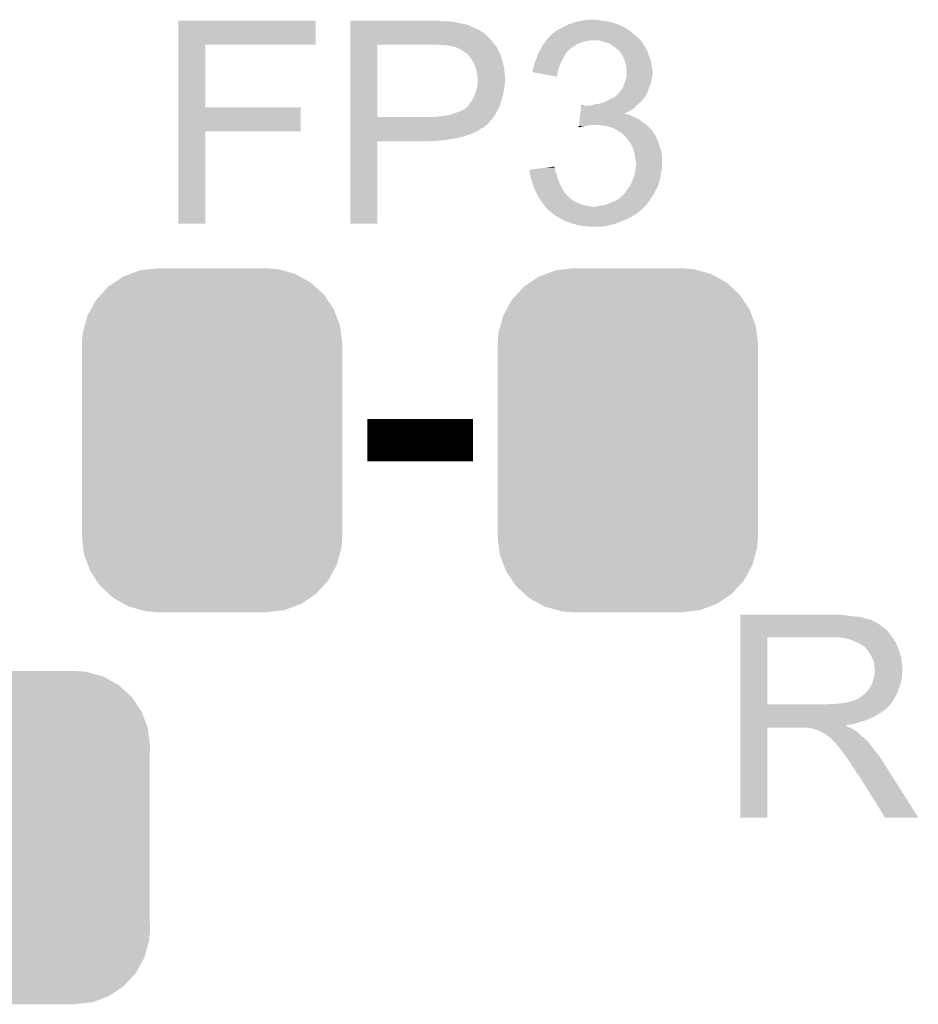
# Model space of a CAD drawing. Extents: x -9 to 122, y -9 to 65.
# Tile 124 of 256: x 28.69 to 33.01, y 46.83 to 51.56. Entities that reach past the tile are written whole.
import ezdxf

# ---------------------------------------------------------------- set-up
doc = ezdxf.new("R2010")
doc.units = 0
doc.layers.get('0').update_dxf_attribs({"linetype": 'CONTINUOUS'})
doc.layers.add('CLICKER_4_FOR_R7FA4M2A_V100_GTO', color=12, linetype='CONTINUOUS')
doc.layers.add('CLICKER_4_FOR_R7FA4M2A_V100_GTS', color=13, linetype='CONTINUOUS')

# ---------------------------------------------------------------- blocks, each defined once
blk = doc.blocks.new('CUSTOM_177')
for points in [[(-0.39331, 0.799464), (-0.348166, 0.816346), (0.40004, 0.799464), (0.339376, 0.816346)], [(-0.348166, 0.816346), (-0.297856, 0.822496), (0.339376, 0.816346), (0.317274, 0.822496)], [(-0.297856, 0.822496), (-0.26289, 0.82677), (0.317274, 0.822496), (0.26289, 0.82677)], [(-0.499824, 0.738162), (-0.470906, 0.757698), (0.496344, 0.738162), (0.475114, 0.757698)], [(-0.470906, 0.757698), (-0.428634, 0.786254), (0.475114, 0.757698), (0.423786, 0.786254)], [(-0.428634, 0.786254), (-0.39331, 0.799464), (0.423786, 0.786254), (0.40004, 0.799464)], [(-0.535138, 0.699522), (-0.499824, 0.738162), (0.53833, 0.699522), (0.496344, 0.738162)], [(-0.583482, 0.628164), (-0.55778, 0.674744), (0.586172, 0.628164), (0.554944, 0.674744)], [(-0.55778, 0.674744), (-0.535138, 0.699522), (0.554944, 0.674744), (0.53833, 0.699522)], [(-0.599282, 0.599524), (-0.583482, 0.628164), (0.59677, 0.599524), (0.586172, 0.628164)], [(-0.61354, 0.547592), (-0.599282, 0.599524), (0.615984, 0.547592), (0.59677, 0.599524)], [(-0.622026, 0.516678), (-0.61354, 0.547592), (0.619654, 0.516678), (0.615984, 0.547592)], [(-0.62611, 0.46228), (-0.622026, 0.516678), (0.62611, 0.46228), (0.619654, 0.516678)], [(-0.62611, -0.46228), (-0.62611, 0.46228), (0.62611, -0.46228), (0.62611, 0.46228)], [(-0.619652, -0.516678), (-0.62611, -0.46228), (0.622026, -0.516678), (0.62611, -0.46228)], [(-0.615984, -0.547592), (-0.619652, -0.516678), (0.613538, -0.547592), (0.622026, -0.516678)], [(-0.596768, -0.599524), (-0.615984, -0.547592), (0.599282, -0.599524), (0.613538, -0.547592)], [(-0.586172, -0.628164), (-0.596768, -0.599524), (0.58348, -0.628164), (0.599282, -0.599524)], [(-0.554942, -0.674744), (-0.586172, -0.628164), (0.55778, -0.674744), (0.58348, -0.628164)], [(-0.53833, -0.699522), (-0.554942, -0.674744), (0.535136, -0.699522), (0.55778, -0.674744)], [(-0.496342, -0.738162), (-0.53833, -0.699522), (0.499824, -0.738162), (0.535136, -0.699522)], [(-0.475114, -0.757698), (-0.496342, -0.738162), (0.470904, -0.757698), (0.499824, -0.738162)], [(-0.423784, -0.786254), (-0.475114, -0.757698), (0.428634, -0.786254), (0.470904, -0.757698)], [(-0.40004, -0.799464), (-0.423784, -0.786254), (0.393308, -0.799464), (0.428634, -0.786254)], [(-0.339374, -0.816346), (-0.40004, -0.799464), (0.348166, -0.816346), (0.393308, -0.799464)], [(-0.317274, -0.822496), (-0.339374, -0.816346), (0.297854, -0.822496), (0.348166, -0.816346)], [(-0.26289, -0.82677), (-0.317274, -0.822496), (0.26289, -0.82677), (0.297854, -0.822496)]]:
    blk.add_solid(points)
blk = doc.blocks.new('CUSTOM_186')
for points in [[(-0.597986, 0.73348), (-0.55529, 0.762016), (0.602194, 0.73348), (0.550446, 0.762016)], [(-0.55529, 0.762016), (-0.520444, 0.77482), (0.550446, 0.762016), (0.527226, 0.77482)], [(-0.520444, 0.77482), (-0.474934, 0.791542), (0.527226, 0.77482), (0.46606, 0.791542)], [(-0.474934, 0.791542), (-0.424278, 0.797396), (0.46606, 0.791542), (0.444646, 0.797396)], [(-0.424278, 0.797396), (-0.38989, 0.80137), (0.444646, 0.797396), (0.38989, 0.80137)], [(-0.662176, 0.67569), (-0.626466, 0.714444), (0.665356, 0.67569), (0.623, 0.714444)], [(-0.626466, 0.714444), (-0.597986, 0.73348), (0.623, 0.714444), (0.602194, 0.73348)], [(-0.684478, 0.651484), (-0.662176, 0.67569), (0.68166, 0.651484), (0.665356, 0.67569)], [(-0.710502, 0.604682), (-0.684478, 0.651484), (0.713178, 0.604682), (0.68166, 0.651484)], [(-0.740558, 0.524428), (-0.72608, 0.576662), (0.742984, 0.524428), (0.723586, 0.576662)], [(-0.72608, 0.576662), (-0.710502, 0.604682), (0.723586, 0.576662), (0.713178, 0.604682)], [(-0.748946, 0.494162), (-0.740558, 0.524428), (0.74659, 0.494162), (0.742984, 0.524428)], [(-0.75311, 0.43942), (-0.748946, 0.494162), (0.75311, 0.43942), (0.74659, 0.494162)], [(-0.75184, 0.409128), (-0.75311, 0.43942), (0.75184, 0.409128), (0.75311, 0.43942)], [(-0.75184, 0.409126), (-0.75184, 0.409128), (0.75184, 0.409126), (0.75184, 0.409128)], [(-0.75184, -0.409126), (-0.75184, 0.409126), (0.75184, -0.409126), (0.75184, 0.409126)], [(-0.75311, -0.43942), (-0.751842, -0.409128), (0.75311, -0.43942), (0.75184, -0.409128)], [(-0.751842, -0.409128), (-0.75184, -0.409126), (0.75184, -0.409128), (0.75184, -0.409126)], [(-0.746588, -0.494162), (-0.75311, -0.43942), (0.748946, -0.494162), (0.75311, -0.43942)], [(-0.742984, -0.524428), (-0.746588, -0.494162), (0.740556, -0.524428), (0.748946, -0.494162)], [(-0.723584, -0.576662), (-0.742984, -0.524428), (0.72608, -0.576662), (0.740556, -0.524428)], [(-0.713178, -0.604682), (-0.723584, -0.576662), (0.7105, -0.604682), (0.72608, -0.576662)], [(-0.681658, -0.651484), (-0.713178, -0.604682), (0.684478, -0.651484), (0.7105, -0.604682)], [(-0.665356, -0.67569), (-0.681658, -0.651484), (0.662174, -0.67569), (0.684478, -0.651484)], [(-0.622998, -0.714444), (-0.665356, -0.67569), (0.626466, -0.714444), (0.662174, -0.67569)], [(-0.602194, -0.73348), (-0.622998, -0.714444), (0.597984, -0.73348), (0.626466, -0.714444)], [(-0.550444, -0.762016), (-0.602194, -0.73348), (0.55529, -0.762016), (0.597984, -0.73348)], [(-0.527226, -0.77482), (-0.550444, -0.762016), (0.520442, -0.77482), (0.55529, -0.762016)], [(-0.466058, -0.791542), (-0.527226, -0.77482), (0.474934, -0.791542), (0.520442, -0.77482)], [(-0.444646, -0.797396), (-0.466058, -0.791542), (0.424276, -0.797396), (0.474934, -0.791542)], [(-0.38989, -0.80137), (-0.444646, -0.797396), (0.38989, -0.80137), (0.424276, -0.797396)]]:
    blk.add_solid(points)

msp = doc.modelspace()

# ---------------------------------------------------------------- linework, layer by layer
at = {"layer": 'CLICKER_4_FOR_R7FA4M2A_V100_GTO', "const_width": 0.2032}
msp.add_lwpolyline([(30.36316, 49.54016), (30.87116, 49.54016)], dxfattribs=at)
at = {"layer": 'CLICKER_4_FOR_R7FA4M2A_V100_GTO'}
for points in [[(29.453858, 51.44262), (29.45386, 51.556898), (30.114218, 51.44262), (30.11424, 51.556898)], [(29.45386, 51.556898), (29.453862, 51.55692), (30.11424, 51.556898), (29.453862, 51.55692)], [(30.2819, 51.55438), (30.281902, 51.55692), (30.726382, 51.55438), (30.703518, 51.55692)], [(30.2819, 51.55184), (30.2819, 51.55438), (30.77718, 51.55184), (30.75178, 51.55438)], [(30.2819, 51.54676), (30.2819, 51.55184), (30.797502, 51.54676), (30.77718, 51.55184)], [(30.2819, 51.54422), (30.2819, 51.54676), (30.8102, 51.54422), (30.800042, 51.54676)], [(31.335982, 51.541682), (31.369, 51.55184), (31.561188, 51.541682), (31.52733, 51.55184)], [(31.369, 51.55184), (31.3817, 51.55438), (31.52733, 51.55184), (31.518862, 51.55438)], [(31.3817, 51.55438), (31.3944, 51.55692), (31.518862, 51.55438), (31.496, 51.55692)], [(31.3944, 51.55692), (31.4071, 51.55946), (31.496, 51.55692), (31.47822, 51.55946)], [(31.4071, 51.55946), (31.427422, 51.562), (31.47822, 51.55946), (31.46044, 51.562)], [(30.2819, 51.54168), (30.2819, 51.54422), (30.8229, 51.54168), (30.8102, 51.54422)], [(30.2819, 51.539138), (30.2819, 51.54168), (30.840682, 51.539138), (30.8229, 51.54168)], [(30.2819, 51.53152), (30.2819, 51.539138), (30.85846, 51.53152), (30.840682, 51.539138)], [(30.2819, 51.52136), (30.2819, 51.53152), (30.87878, 51.52136), (30.85846, 51.53152)], [(30.2819, 51.513738), (30.2819, 51.52136), (30.899102, 51.513738), (30.87878, 51.52136)], [(30.2819, 51.50104), (30.2819, 51.513738), (30.916884, 51.50104), (30.899102, 51.513738)], [(30.2819, 51.501036), (30.2819, 51.50104), (30.919426, 51.501036), (30.916884, 51.50104)], [(30.2819, 51.495958), (30.2819, 51.501036), (30.927042, 51.495958), (30.919426, 51.501036)], [(31.254704, 51.495962), (31.25978, 51.498502), (31.640778, 51.495962), (31.638238, 51.498502)], [(31.25978, 51.498502), (31.264856, 51.503578), (31.638238, 51.498502), (31.633162, 51.503578)], [(31.264856, 51.503578), (31.2674, 51.50612), (31.633162, 51.503578), (31.629352, 51.50612)], [(31.2674, 51.50612), (31.275022, 51.5112), (31.629352, 51.50612), (31.621732, 51.5112)], [(31.275022, 51.5112), (31.280104, 51.513742), (31.621732, 51.5112), (31.61792, 51.513742)], [(31.280104, 51.513742), (31.295338, 51.52136), (31.61792, 51.513742), (31.605218, 51.52136)], [(31.295338, 51.52136), (31.3038, 51.526436), (31.605218, 51.52136), (31.597606, 51.526436)], [(31.3038, 51.526436), (31.303806, 51.52644), (31.597606, 51.526436), (31.595064, 51.52644)], [(31.303806, 51.52644), (31.308042, 51.52898), (31.595064, 51.52644), (31.589984, 51.52898)], [(31.308042, 51.52898), (31.33039, 51.53914), (31.589984, 51.52898), (31.56966, 51.53914)], [(31.33039, 51.53914), (31.335982, 51.541682), (31.56966, 51.53914), (31.561188, 51.541682)], [(30.281898, 51.46548), (30.2819, 51.495958), (30.95752, 51.46548), (30.927042, 51.495958)], [(30.281898, 51.4477), (30.281898, 51.46548), (30.97022, 51.4477), (30.95752, 51.46548)], [(31.210132, 51.445158), (31.215676, 51.45278), (31.37408, 51.445158), (31.391858, 51.45278)], [(31.215676, 51.45278), (31.21937, 51.45786), (31.391858, 51.45278), (31.409638, 51.45786)], [(31.21937, 51.45786), (31.221218, 51.4604), (31.409638, 51.45786), (31.42742, 51.4604)], [(31.221218, 51.4604), (31.223066, 51.46294), (31.42742, 51.4604), (31.440118, 51.46294)], [(31.223066, 51.46294), (31.226762, 51.46802), (31.676342, 51.46294), (31.671262, 51.46802)], [(31.226762, 51.46802), (31.231844, 51.473102), (31.671262, 51.46802), (31.66618, 51.473102)], [(31.231844, 51.473102), (31.247082, 51.48834), (31.66618, 51.473102), (31.6484, 51.48834)], [(31.247082, 51.48834), (31.254704, 51.495962), (31.6484, 51.48834), (31.640778, 51.495962)], [(31.498542, 51.45532), (31.475676, 51.46294), (31.683962, 51.45532), (31.676342, 51.46294)], [(31.498552, 51.455318), (31.498542, 51.45532), (31.683962, 51.455318), (31.683962, 51.45532)], [(31.518858, 51.450242), (31.498552, 51.455318), (31.686784, 51.450242), (31.683962, 51.455318)], [(29.453852, 51.14036), (29.453858, 51.442598), (29.583402, 51.14036), (29.58338, 51.442598)], [(29.453858, 51.442598), (29.453858, 51.44262), (29.58338, 51.442598), (30.114218, 51.44262)], [(30.28189, 51.094662), (30.281898, 51.44262), (30.41142, 51.094662), (30.411442, 51.44262)], [(30.281898, 51.44262), (30.281898, 51.4477), (30.974574, 51.44262), (30.97022, 51.4477)], [(30.716218, 51.44008), (30.69082, 51.44262), (30.976752, 51.44008), (30.974574, 51.44262)], [(30.75432, 51.43754), (30.73654, 51.44008), (30.978928, 51.43754), (30.976752, 51.44008)], [(30.774642, 51.43246), (30.75432, 51.43754), (30.983282, 51.43246), (30.978928, 51.43754)], [(30.779724, 51.432458), (30.774642, 51.43246), (30.983284, 51.432458), (30.983282, 51.43246)], [(30.786498, 51.429918), (30.779724, 51.432458), (30.98546, 51.429918), (30.983284, 51.432458)], [(30.80004, 51.42484), (30.786498, 51.429918), (30.987718, 51.42484), (30.98546, 51.429918)], [(30.81528, 51.41722), (30.80004, 51.42484), (30.991106, 51.41722), (30.987718, 51.42484)], [(30.82798, 51.40706), (30.81528, 51.41722), (30.995622, 51.40706), (30.991106, 51.41722)], [(30.827982, 51.407058), (30.82798, 51.40706), (30.995624, 51.407058), (30.995622, 51.40706)], [(30.83222, 51.404516), (30.827982, 51.407058), (30.998162, 51.404516), (30.995624, 51.407058)], [(30.84068, 51.39944), (30.83222, 51.404516), (31.0007, 51.39944), (30.998162, 51.404516)], [(31.18654, 51.401976), (31.18866, 51.40706), (31.318198, 51.401976), (31.32328, 51.40706)], [(31.18866, 51.40706), (31.195496, 51.419758), (31.32328, 51.40706), (31.335978, 51.419758)], [(31.195496, 51.419758), (31.202336, 51.43246), (31.335978, 51.419758), (31.353762, 51.43246)], [(31.202336, 51.43246), (31.20644, 51.440082), (31.353762, 51.43246), (31.365956, 51.440082)], [(31.20644, 51.440082), (31.210132, 51.445158), (31.365956, 51.440082), (31.37408, 51.445158)], [(31.534098, 51.442622), (31.518858, 51.450242), (31.691016, 51.442622), (31.686784, 51.450242)], [(31.5468, 51.43246), (31.534098, 51.442622), (31.696662, 51.43246), (31.691016, 51.442622)], [(31.551888, 51.429916), (31.5468, 51.43246), (31.699202, 51.429916), (31.696662, 51.43246)], [(31.556956, 51.427382), (31.551888, 51.429916), (31.70047, 51.427382), (31.699202, 51.429916)], [(31.559498, 51.424842), (31.556956, 51.427382), (31.70174, 51.424842), (31.70047, 51.427382)], [(31.564574, 51.419766), (31.559498, 51.424842), (31.704786, 51.419766), (31.70174, 51.424842)], [(31.567112, 51.41976), (31.564574, 51.419766), (31.70479, 51.41976), (31.704786, 51.419766)], [(31.573648, 51.41214), (31.567112, 51.41976), (31.709362, 51.41214), (31.70479, 51.41976)], [(31.58236, 51.40198), (31.573648, 51.41214), (31.712264, 51.40198), (31.709362, 51.41214)], [(30.840682, 51.399438), (30.84068, 51.39944), (31.000702, 51.399438), (31.0007, 51.39944)], [(30.85084, 51.38928), (30.840682, 51.399438), (31.004766, 51.38928), (31.000702, 51.399438)], [(30.852534, 51.38674), (30.85084, 51.38928), (31.005782, 51.38674), (31.004766, 51.38928)], [(30.855922, 51.381658), (30.852534, 51.38674), (31.007234, 51.381658), (31.005782, 51.38674)], [(30.863542, 51.374036), (30.855922, 51.381658), (31.009412, 51.374036), (31.007234, 51.381658)], [(30.866082, 51.36896), (30.863542, 51.374036), (31.01086, 51.36896), (31.009412, 51.374036)], [(30.87116, 51.358802), (30.866082, 51.36896), (31.0134, 51.358802), (31.01086, 51.36896)], [(30.876968, 51.34864), (30.87116, 51.358802), (31.01594, 51.34864), (31.0134, 51.358802)], [(31.165802, 51.351182), (31.17291, 51.368958), (31.292518, 51.351182), (31.30042, 51.368958)], [(31.17291, 51.368958), (31.17596, 51.37658), (31.30042, 51.368958), (31.304774, 51.37658)], [(31.17596, 51.37658), (31.180194, 51.386742), (31.304774, 51.37658), (31.31058, 51.386742)], [(31.180194, 51.386742), (31.18654, 51.401976), (31.31058, 51.386742), (31.318198, 51.401976)], [(31.586716, 51.394358), (31.58236, 51.40198), (31.71444, 51.394358), (31.712264, 51.40198)], [(31.59252, 51.384202), (31.586716, 51.394358), (31.718794, 51.384202), (31.71444, 51.394358)], [(31.595788, 51.376578), (31.59252, 51.384202), (31.72206, 51.376578), (31.718794, 51.384202)], [(31.60014, 51.366422), (31.595788, 51.376578), (31.7246, 51.366422), (31.72206, 51.376578)], [(31.603044, 51.35626), (31.60014, 51.366422), (31.72714, 51.35626), (31.7246, 51.366422)], [(31.60522, 51.348642), (31.603044, 51.35626), (31.728834, 51.348642), (31.72714, 51.35626)], [(30.881322, 51.341018), (30.876968, 51.34864), (31.017634, 51.341018), (31.01594, 51.34864)], [(30.885676, 51.325778), (30.881322, 51.341018), (31.02102, 51.325778), (31.017634, 51.341018)], [(30.8864, 51.32324), (30.885676, 51.325778), (31.021274, 51.32324), (31.02102, 51.325778)], [(30.89148, 51.29276), (30.8864, 51.32324), (31.024324, 51.29276), (31.021274, 51.32324)], [(31.155652, 51.310564), (31.15818, 51.315624), (31.278532, 51.310564), (31.279314, 51.315624)], [(31.274998, 51.287684), (31.155652, 51.310564), (31.274998, 51.287684), (31.278532, 51.310564)], [(31.15818, 51.320698), (31.158182, 51.320702), (31.2801, 51.320698), (31.2801, 51.320702)], [(31.15818, 51.315624), (31.15818, 51.320698), (31.279314, 51.315624), (31.2801, 51.320698)], [(31.158182, 51.320702), (31.160718, 51.32832), (31.2801, 51.320702), (31.283148, 51.32832)], [(31.160718, 51.32832), (31.16326, 51.33848), (31.283148, 51.32832), (31.287212, 51.33848)], [(31.16326, 51.33848), (31.164784, 51.3461), (31.287212, 51.33848), (31.29026, 51.3461)], [(31.164784, 51.3461), (31.165802, 51.351182), (31.29026, 51.3461), (31.292518, 51.351182)], [(31.60776, 51.3334), (31.60522, 51.348642), (31.73222, 51.3334), (31.728834, 51.348642)], [(31.607762, 51.333398), (31.60776, 51.3334), (31.73222, 51.333398), (31.73222, 51.3334)], [(31.6103, 51.323242), (31.607762, 51.333398), (31.733236, 51.323242), (31.73222, 51.333398)], [(31.6103, 51.308002), (31.6103, 51.323242), (31.73476, 51.308002), (31.733236, 51.323242)], [(30.89402, 51.280058), (30.89148, 51.29276), (31.025594, 51.280058), (31.024324, 51.29276)], [(30.892538, 51.252118), (30.893384, 51.262278), (31.02356, 51.252118), (31.0261, 51.262278)], [(30.893384, 51.262278), (30.89402, 51.2699), (31.0261, 51.262278), (31.0261, 51.2699)], [(30.89402, 51.274982), (30.89402, 51.280058), (31.0261, 51.274982), (31.025594, 51.280058)], [(30.89402, 51.2699), (30.89402, 51.274982), (31.0261, 51.2699), (31.0261, 51.274982)], [(31.60014, 51.257198), (31.60395, 51.269898), (31.72605, 51.257198), (31.72968, 51.269898)], [(31.60395, 51.269898), (31.60776, 51.282598), (31.72968, 51.269898), (31.731796, 51.282598)], [(31.60776, 51.282598), (31.608268, 51.28514), (31.731796, 51.282598), (31.73222, 51.28514)], [(31.608268, 51.28514), (31.6103, 51.295302), (31.73222, 51.28514), (31.734252, 51.295302)], [(31.6103, 51.297838), (31.6103, 51.308002), (31.73476, 51.297838), (31.73476, 51.308002)], [(31.6103, 51.295302), (31.6103, 51.297838), (31.734252, 51.295302), (31.73476, 51.297838)], [(30.883862, 51.21402), (30.889194, 51.2318), (31.018056, 51.21402), (31.02102, 51.2318)], [(30.889194, 51.2318), (30.89148, 51.239418), (31.02102, 51.2318), (31.022542, 51.239418)], [(30.89148, 51.239418), (30.891902, 51.244498), (31.022542, 51.239418), (31.02356, 51.244498)], [(30.891902, 51.244498), (30.892538, 51.252118), (31.02356, 51.244498), (31.02356, 51.252118)], [(31.573722, 51.211478), (31.57982, 51.2191), (31.70936, 51.211478), (31.712218, 51.2191)], [(31.57982, 51.2191), (31.59252, 51.23688), (31.712218, 51.2191), (31.718884, 51.23688)], [(31.59252, 51.23688), (31.598234, 51.25212), (31.718884, 51.23688), (31.7246, 51.25212)], [(31.598234, 51.25212), (31.60014, 51.257198), (31.7246, 51.25212), (31.72605, 51.257198)], [(30.855918, 51.160678), (30.862014, 51.1683), (31.003602, 51.160678), (31.00578, 51.1683)], [(30.862014, 51.1683), (30.86608, 51.17338), (31.00578, 51.1683), (31.007342, 51.17338)], [(30.86608, 51.17338), (30.87624, 51.1937), (31.007342, 51.17338), (31.013594, 51.1937)], [(30.87624, 51.1937), (30.879096, 51.201318), (31.013594, 51.1937), (31.01594, 51.201318)], [(30.879096, 51.201318), (30.883862, 51.21402), (31.01594, 51.201318), (31.018056, 51.21402)], [(31.50362, 51.16576), (31.51886, 51.17338), (31.676338, 51.16576), (31.683958, 51.17338)], [(31.51886, 51.17338), (31.539178, 51.183538), (31.683958, 51.17338), (31.69158, 51.183538)], [(31.539178, 51.183538), (31.549344, 51.18862), (31.69158, 51.183538), (31.696658, 51.18862)], [(31.549344, 51.18862), (31.551886, 51.188626), (31.696658, 51.18862), (31.69666, 51.188626)], [(31.551886, 51.188626), (31.55696, 51.1937), (31.69666, 51.188626), (31.6992, 51.1937)], [(31.55696, 51.1937), (31.569662, 51.206402), (31.6992, 51.1937), (31.706458, 51.206402)], [(31.569662, 51.206402), (31.573722, 51.211478), (31.706458, 51.206402), (31.70936, 51.211478)], [(29.45385, 51.02606), (29.453852, 51.140338), (30.043098, 51.02606), (30.04312, 51.140338)], [(29.453852, 51.140338), (29.453852, 51.14036), (30.04312, 51.140338), (29.583402, 51.14036)], [(30.761938, 51.1048), (30.81782, 51.12512), (30.977112, 51.1048), (30.988726, 51.12512)], [(30.81782, 51.12512), (30.830518, 51.132738), (30.988726, 51.12512), (30.99308, 51.132738)], [(30.830518, 51.132738), (30.840678, 51.14036), (30.99308, 51.132738), (30.996346, 51.14036)], [(30.840678, 51.14036), (30.848298, 51.147978), (30.996346, 51.14036), (30.99961, 51.147978)], [(30.848298, 51.147978), (30.849822, 51.150518), (30.99961, 51.147978), (31.0007, 51.150518)], [(30.849822, 51.150518), (30.855918, 51.160678), (31.0007, 51.150518), (31.003602, 51.160678)], [(31.387034, 51.10988), (31.388548, 51.122582), (31.597692, 51.10988), (31.623, 51.122582)], [(31.388548, 51.122582), (31.390062, 51.13528), (31.623, 51.122582), (31.643318, 51.13528)], [(31.390062, 51.13528), (31.391576, 51.14798), (31.643318, 51.13528), (31.656018, 51.14798)], [(31.391576, 51.14798), (31.391878, 51.150518), (31.404564, 51.14798), (31.399484, 51.150518)], [(31.391878, 51.150518), (31.39188, 51.15052), (31.399484, 51.150518), (31.39188, 51.15052)], [(31.42234, 51.14798), (31.440122, 51.15052), (31.656018, 51.14798), (31.658558, 51.15052)], [(31.440122, 51.15052), (31.440128, 51.150522), (31.658558, 51.15052), (31.658562, 51.150522)], [(31.440128, 51.150522), (31.457902, 51.1556), (31.658562, 51.150522), (31.664654, 51.1556)], [(31.457902, 51.1556), (31.478222, 51.15814), (31.664654, 51.1556), (31.667702, 51.15814)], [(31.478222, 51.15814), (31.495154, 51.16322), (31.667702, 51.15814), (31.6738, 51.16322)], [(31.495154, 51.16322), (31.50362, 51.16576), (31.6738, 51.16322), (31.676338, 51.16576)], [(30.28189, 51.09464), (30.28189, 51.094662), (30.693358, 51.09464), (30.41142, 51.094662)], [(30.28189, 51.08194), (30.28189, 51.09464), (30.96006, 51.08194), (30.97064, 51.09464)], [(30.28189, 51.064156), (30.28189, 51.08194), (30.944818, 51.064156), (30.96006, 51.08194)], [(30.693358, 51.09464), (30.70352, 51.09718), (30.97064, 51.09464), (30.972758, 51.09718)], [(30.70352, 51.09718), (30.703542, 51.097182), (30.972758, 51.09718), (30.97276, 51.097182)], [(30.703542, 51.097182), (30.731462, 51.09972), (30.97276, 51.097182), (30.97421, 51.09972)], [(30.731462, 51.09972), (30.761938, 51.1048), (30.97421, 51.09972), (30.977112, 51.1048)], [(31.381884, 51.0667), (31.383702, 51.081938), (31.69158, 51.0667), (31.67126, 51.081938)], [(31.383702, 51.081938), (31.384914, 51.0921), (31.67126, 51.081938), (31.6484, 51.0921)], [(31.384914, 51.0921), (31.386124, 51.10226), (31.6484, 51.0921), (31.62808, 51.10226)], [(31.386124, 51.10226), (31.38673, 51.107338), (31.62808, 51.10226), (31.612842, 51.107338)], [(31.38673, 51.10734), (31.387034, 51.109878), (31.607764, 51.10734), (31.602684, 51.109878)], [(31.38673, 51.107338), (31.38673, 51.10734), (31.612842, 51.107338), (31.607764, 51.10734)], [(31.387034, 51.109878), (31.387034, 51.10988), (31.602684, 51.109878), (31.597692, 51.10988)], [(29.45384, 50.581582), (29.45385, 51.026038), (29.583358, 50.581582), (29.58338, 51.026038)], [(29.45385, 51.026038), (29.45385, 51.02606), (29.58338, 51.026038), (30.043098, 51.02606)], [(30.281888, 51.02098), (30.28189, 51.028598), (30.88132, 51.02098), (30.896558, 51.028598)], [(30.28189, 51.059078), (30.28189, 51.064156), (30.942274, 51.059078), (30.944818, 51.064156)], [(30.28189, 51.056538), (30.28189, 51.059078), (30.937198, 51.056538), (30.942274, 51.059078)], [(30.28189, 51.051458), (30.28189, 51.056538), (30.929578, 51.051458), (30.937198, 51.056538)], [(30.28189, 51.04384), (30.28189, 51.051458), (30.921956, 51.04384), (30.929578, 51.051458)], [(30.28189, 51.038758), (30.28189, 51.04384), (30.90926, 51.038758), (30.921956, 51.04384)], [(30.28189, 51.028598), (30.28189, 51.038758), (30.896558, 51.028598), (30.90926, 51.038758)], [(31.379164, 51.043872), (31.379764, 51.04892), (31.379164, 51.043872), (31.396938, 51.04892)], [(31.379764, 51.04892), (31.380068, 51.05146), (31.396938, 51.04892), (31.41472, 51.05146)], [(31.380068, 51.05146), (31.380674, 51.05654), (31.41472, 51.05146), (31.440118, 51.05654)], [(31.380674, 51.05654), (31.381884, 51.0667), (31.704642, 51.05654), (31.69158, 51.0667)], [(31.49346, 51.054), (31.462982, 51.05654), (31.707908, 51.054), (31.704642, 51.05654)], [(31.518862, 51.04892), (31.49346, 51.054), (31.714438, 51.04892), (31.707908, 51.054)], [(31.51887, 51.048918), (31.518862, 51.04892), (31.71444, 51.048918), (31.714438, 51.04892)], [(31.544258, 51.041302), (31.51887, 51.048918), (31.722056, 51.041302), (31.71444, 51.048918)], [(31.566498, 51.028594), (31.544258, 51.041302), (31.73476, 51.028594), (31.722056, 51.041302)], [(31.57094, 51.026056), (31.566498, 51.028594), (31.734762, 51.026056), (31.73476, 51.028594)], [(31.579818, 51.020982), (31.57094, 51.026056), (31.7373, 51.020982), (31.734762, 51.026056)], [(30.28188, 50.581582), (30.281888, 50.977778), (30.411398, 50.581582), (30.41142, 50.977778)], [(30.281888, 51.01336), (30.281888, 51.02098), (30.86354, 51.01336), (30.88132, 51.02098)], [(30.281888, 50.99812), (30.281888, 51.01336), (30.817818, 50.99812), (30.86354, 51.01336)], [(30.281888, 50.99304), (30.281888, 50.99812), (30.79242, 50.99304), (30.817818, 50.99812)], [(30.281888, 50.98796), (30.281888, 50.99304), (30.76448, 50.98796), (30.79242, 50.99304)], [(30.281888, 50.98288), (30.281888, 50.98796), (30.734002, 50.98288), (30.76448, 50.98796)], [(30.281888, 50.98034), (30.281888, 50.98288), (30.69844, 50.98034), (30.734002, 50.98288)], [(30.281888, 50.9778), (30.281888, 50.98034), (30.660342, 50.9778), (30.69844, 50.98034)], [(30.281888, 50.977778), (30.281888, 50.9778), (30.41142, 50.977778), (30.660342, 50.9778)], [(31.586594, 51.0159), (31.579818, 51.020982), (31.73984, 51.0159), (31.7373, 51.020982)], [(31.589978, 51.01336), (31.586594, 51.0159), (31.741872, 51.01336), (31.73984, 51.0159)], [(31.600142, 51.0032), (31.589978, 51.01336), (31.75, 51.0032), (31.741872, 51.01336)], [(31.600144, 51.003198), (31.600142, 51.0032), (31.75, 51.003198), (31.75, 51.0032)], [(31.61792, 50.982882), (31.600144, 51.003198), (31.75762, 50.982882), (31.75, 51.003198)], [(31.631468, 50.96256), (31.61792, 50.982882), (31.76524, 50.96256), (31.75762, 50.982882)], [(31.633158, 50.960022), (31.631468, 50.96256), (31.766164, 50.960022), (31.76524, 50.96256)], [(31.643318, 50.937162), (31.633158, 50.960022), (31.774476, 50.937162), (31.766164, 50.960022)], [(31.643884, 50.934618), (31.643318, 50.937162), (31.7754, 50.934618), (31.774476, 50.937162)], [(31.6484, 50.914298), (31.643884, 50.934618), (31.778788, 50.914298), (31.7754, 50.934618)], [(31.649852, 50.904138), (31.6484, 50.914298), (31.78048, 50.904138), (31.778788, 50.914298)], [(31.65094, 50.89652), (31.649852, 50.904138), (31.78048, 50.89652), (31.78048, 50.904138)], [(31.65348, 50.881282), (31.65094, 50.89652), (31.78048, 50.881282), (31.78048, 50.89652)], [(31.142942, 50.840618), (31.182896, 50.845718), (31.266562, 50.840618), (31.264862, 50.845718)], [(31.143224, 50.838096), (31.142942, 50.840618), (31.2674, 50.838096), (31.266562, 50.840618)], [(31.14407, 50.830476), (31.143224, 50.838096), (31.267402, 50.830476), (31.2674, 50.838096)], [(31.182896, 50.845718), (31.222662, 50.850794), (31.264862, 50.845718), (31.26486, 50.850794)], [(31.222662, 50.850794), (31.242562, 50.853334), (31.26486, 50.850794), (31.262326, 50.853334)], [(31.242562, 50.853334), (31.26232, 50.855856), (31.262326, 50.853334), (31.26232, 50.855856)], [(31.649092, 50.8254), (31.65094, 50.83556), (31.7754, 50.8254), (31.777432, 50.83556)], [(31.65094, 50.83556), (31.651362, 50.8381), (31.777432, 50.83556), (31.77794, 50.8381)], [(31.651362, 50.8381), (31.653056, 50.848258), (31.77794, 50.8381), (31.78048, 50.848258)], [(31.653056, 50.848258), (31.65602, 50.866042), (31.78048, 50.848258), (31.78048, 50.866042)], [(31.656018, 50.876204), (31.65348, 50.881282), (31.78048, 50.876204), (31.78048, 50.881282)], [(31.65602, 50.866042), (31.656018, 50.876204), (31.78048, 50.866042), (31.78048, 50.876204)], [(31.1452, 50.820318), (31.14407, 50.830476), (31.272482, 50.820318), (31.267402, 50.830476)], [(31.14548, 50.817782), (31.1452, 50.820318), (31.273116, 50.817782), (31.272482, 50.820318)], [(31.149926, 50.799998), (31.14548, 50.817782), (31.277562, 50.799998), (31.273116, 50.817782)], [(31.15056, 50.79746), (31.149926, 50.799998), (31.278578, 50.79746), (31.277562, 50.799998)], [(31.157704, 50.7746), (31.15056, 50.79746), (31.28772, 50.7746), (31.278578, 50.79746)], [(31.62554, 50.761902), (31.640212, 50.794918), (31.76016, 50.761902), (31.77032, 50.794918)], [(31.640212, 50.794918), (31.64586, 50.807622), (31.77032, 50.794918), (31.772436, 50.807622)], [(31.64586, 50.807622), (31.649092, 50.8254), (31.772436, 50.807622), (31.7754, 50.8254)], [(31.163258, 50.756822), (31.157704, 50.7746), (31.29661, 50.756822), (31.28772, 50.7746)], [(31.166778, 50.749198), (31.163258, 50.756822), (31.300422, 50.749198), (31.29661, 50.756822)], [(31.17733, 50.726338), (31.166778, 50.749198), (31.31566, 50.726338), (31.300422, 50.749198)], [(31.605222, 50.733962), (31.611316, 50.74412), (31.745644, 50.733962), (31.75, 50.74412)], [(31.611316, 50.74412), (31.61284, 50.74666), (31.75, 50.74412), (31.75145, 50.74666)], [(31.61284, 50.74666), (31.625536, 50.761898), (31.75145, 50.74666), (31.76016, 50.761898)], [(31.625536, 50.761898), (31.62554, 50.761902), (31.76016, 50.761898), (31.76016, 50.761902)], [(31.1785, 50.7238), (31.17733, 50.726338), (31.317836, 50.7238), (31.31566, 50.726338)], [(31.186118, 50.708562), (31.1785, 50.7238), (31.330902, 50.708562), (31.317836, 50.7238)], [(31.186122, 50.708558), (31.186118, 50.708562), (31.330904, 50.708558), (31.330902, 50.708562)], [(31.188154, 50.706018), (31.186122, 50.708558), (31.33598, 50.706018), (31.330904, 50.708558)], [(31.192216, 50.70094), (31.188154, 50.706018), (31.341062, 50.70094), (31.33598, 50.706018)], [(31.19628, 50.69586), (31.192216, 50.70094), (31.347836, 50.69586), (31.341062, 50.70094)], [(31.197804, 50.69332), (31.19628, 50.69586), (31.351222, 50.69332), (31.347836, 50.69586)], [(31.549344, 50.688242), (31.5722, 50.700942), (31.71698, 50.688242), (31.724918, 50.700942)], [(31.5722, 50.700942), (31.58077, 50.70856), (31.724918, 50.700942), (31.72968, 50.70856)], [(31.58077, 50.70856), (31.59506, 50.72126), (31.72968, 50.70856), (31.73875, 50.72126)], [(31.59506, 50.72126), (31.5976, 50.723802), (31.73875, 50.72126), (31.740566, 50.723802)], [(31.5976, 50.723802), (31.599502, 50.726338), (31.740566, 50.723802), (31.742378, 50.726338)], [(31.599502, 50.726338), (31.605222, 50.733962), (31.742378, 50.726338), (31.745644, 50.733962)], [(31.203898, 50.683162), (31.197804, 50.69332), (31.371538, 50.683162), (31.351222, 50.69332)], [(31.207712, 50.67808), (31.203898, 50.683162), (31.381702, 50.67808), (31.371538, 50.683162)], [(31.213426, 50.67046), (31.207712, 50.67808), (31.404562, 50.67046), (31.381702, 50.67808)], [(31.217238, 50.66538), (31.213426, 50.67046), (31.427422, 50.66538), (31.404562, 50.67046)], [(31.21914, 50.662842), (31.217238, 50.66538), (31.4528, 50.662842), (31.427422, 50.66538)], [(31.219142, 50.66284), (31.21914, 50.662842), (31.452818, 50.66284), (31.4528, 50.662842)], [(31.226758, 50.65522), (31.219142, 50.66284), (31.686508, 50.65522), (31.695394, 50.66284)], [(31.226764, 50.655212), (31.226758, 50.65522), (31.6865, 50.655212), (31.686508, 50.65522)], [(31.228034, 50.652674), (31.226764, 50.655212), (31.686494, 50.652674), (31.6865, 50.655212)], [(31.229298, 50.650144), (31.228034, 50.652674), (31.683964, 50.650144), (31.686494, 50.652674)], [(31.229302, 50.65014), (31.229298, 50.650144), (31.68396, 50.65014), (31.683964, 50.650144)], [(31.234384, 50.645058), (31.229302, 50.65014), (31.676338, 50.645058), (31.68396, 50.65014)], [(31.452818, 50.66284), (31.460442, 50.662842), (31.695394, 50.66284), (31.695398, 50.662842)], [(31.460442, 50.662842), (31.46806, 50.66538), (31.695398, 50.662842), (31.698356, 50.66538)], [(31.46806, 50.66538), (31.4833, 50.66792), (31.698356, 50.66538), (31.70132, 50.66792)], [(31.4833, 50.66792), (31.503592, 50.670458), (31.70132, 50.66792), (31.70428, 50.670458)], [(31.503592, 50.670458), (31.503624, 50.670462), (31.70428, 50.670458), (31.704282, 50.670462)], [(31.503624, 50.670462), (31.52394, 50.67808), (31.704282, 50.670462), (31.709722, 50.67808)], [(31.52394, 50.67808), (31.549342, 50.68824), (31.709722, 50.67808), (31.716978, 50.68824)], [(31.549342, 50.68824), (31.549344, 50.688242), (31.716978, 50.68824), (31.71698, 50.688242)], [(31.236914, 50.642526), (31.234384, 50.645058), (31.673804, 50.642526), (31.676338, 50.645058)], [(31.239454, 50.64252), (31.236914, 50.642526), (31.673798, 50.64252), (31.673804, 50.642526)], [(31.242504, 50.63998), (31.239454, 50.64252), (31.671258, 50.63998), (31.673798, 50.64252)], [(31.2547, 50.62982), (31.242504, 50.63998), (31.657712, 50.62982), (31.671258, 50.63998)], [(31.261814, 50.624738), (31.2547, 50.62982), (31.650938, 50.624738), (31.657712, 50.62982)], [(31.272478, 50.61712), (31.261814, 50.624738), (31.63824, 50.61712), (31.650938, 50.624738)], [(31.299148, 50.60188), (31.272478, 50.61712), (31.60776, 50.60188), (31.63824, 50.61712)], [(31.308038, 50.5968), (31.299148, 50.60188), (31.594212, 50.5968), (31.60776, 50.60188)], [(29.583358, 50.58156), (29.45384, 50.581582), (29.583358, 50.58156), (29.583358, 50.581582)], [(30.411398, 50.58156), (30.28188, 50.581582), (30.411398, 50.58156), (30.411398, 50.581582)], [(31.315152, 50.59426), (31.308038, 50.5968), (31.58744, 50.59426), (31.594212, 50.5968)], [(31.336488, 50.58664), (31.315152, 50.59426), (31.56966, 50.58664), (31.58744, 50.59426)], [(31.3436, 50.5841), (31.336488, 50.58664), (31.562886, 50.5841), (31.56966, 50.58664)], [(31.36011, 50.57902), (31.3436, 50.5841), (31.549338, 50.57902), (31.562886, 50.5841)], [(31.376618, 50.57394), (31.36011, 50.57902), (31.526478, 50.57394), (31.549338, 50.57902)], [(31.407098, 50.56886), (31.376618, 50.57394), (31.503618, 50.56886), (31.526478, 50.57394)], [(31.429958, 50.56632), (31.419798, 50.56886), (31.478222, 50.56632), (31.503618, 50.56886)], [(32.15642, 48.69942), (32.156422, 48.70196), (32.66186, 48.69942), (32.63392, 48.70196)], [(32.15642, 48.69434), (32.15642, 48.69942), (32.692338, 48.69434), (32.66186, 48.69942)], [(32.15642, 48.6918), (32.15642, 48.69434), (32.7279, 48.6918), (32.692338, 48.69434)], [(32.15642, 48.68418), (32.15642, 48.6918), (32.758378, 48.68418), (32.7279, 48.6918)], [(32.15642, 48.6791), (32.15642, 48.68418), (32.773622, 48.6791), (32.758378, 48.68418)], [(32.15642, 48.67656), (32.15642, 48.6791), (32.786322, 48.67656), (32.773622, 48.6791)], [(32.15642, 48.676538), (32.15642, 48.67656), (32.78886, 48.676538), (32.786322, 48.67656)], [(32.15642, 48.674014), (32.15642, 48.676538), (32.788874, 48.674014), (32.78886, 48.676538)], [(32.15642, 48.66894), (32.15642, 48.674014), (32.79902, 48.66894), (32.788874, 48.674014)], [(32.15642, 48.663858), (32.15642, 48.66894), (32.811722, 48.663858), (32.79902, 48.66894)], [(32.15642, 48.6537), (32.15642, 48.663858), (32.82696, 48.6537), (32.811722, 48.663858)], [(32.156418, 48.60544), (32.15642, 48.625758), (32.87776, 48.60544), (32.862522, 48.625758)], [(32.15642, 48.641), (32.15642, 48.6537), (32.8422, 48.641), (32.82696, 48.6537)], [(32.15642, 48.625758), (32.15642, 48.641), (32.862522, 48.625758), (32.8422, 48.641)], [(32.156412, 48.270182), (32.156418, 48.59272), (32.28594, 48.270182), (32.285942, 48.59272)], [(32.156418, 48.59274), (32.156418, 48.60544), (32.887638, 48.59274), (32.87776, 48.60544)], [(32.156418, 48.59272), (32.156418, 48.59274), (32.285942, 48.59272), (32.59328, 48.59274)], [(32.664402, 48.58766), (32.631382, 48.59274), (32.891588, 48.58766), (32.887638, 48.59274)], [(32.683042, 48.582576), (32.664402, 48.58766), (32.89554, 48.582576), (32.891588, 48.58766)], [(32.69234, 48.58004), (32.683042, 48.582576), (32.895544, 48.58004), (32.89554, 48.582576)], [(32.692352, 48.580034), (32.69234, 48.58004), (32.895544, 48.580034), (32.895544, 48.58004)], [(32.71266, 48.56988), (32.692352, 48.580034), (32.90316, 48.56988), (32.895544, 48.580034)], [(32.73044, 48.56226), (32.71266, 48.56988), (32.906208, 48.56226), (32.90316, 48.56988)], [(32.73891, 48.55718), (32.73044, 48.56226), (32.90824, 48.55718), (32.906208, 48.56226)], [(32.74314, 48.554642), (32.73891, 48.55718), (32.909328, 48.554642), (32.90824, 48.55718)], [(32.750764, 48.54956), (32.74314, 48.554642), (32.911506, 48.54956), (32.909328, 48.554642)], [(32.753304, 48.549552), (32.750764, 48.54956), (32.91151, 48.549552), (32.911506, 48.54956)], [(32.76092, 48.5394), (32.753304, 48.549552), (32.91586, 48.5394), (32.91151, 48.549552)], [(32.76854, 48.52924), (32.76092, 48.5394), (32.919248, 48.52924), (32.91586, 48.5394)], [(32.777612, 48.51654), (32.76854, 48.52924), (32.92348, 48.51654), (32.919248, 48.52924)], [(32.78124, 48.511458), (32.777612, 48.51654), (32.925006, 48.511458), (32.92348, 48.51654)], [(32.7914, 48.491138), (32.78124, 48.511458), (32.9311, 48.491138), (32.925006, 48.511458)], [(32.79902, 48.475896), (32.7914, 48.491138), (32.932626, 48.475896), (32.9311, 48.491138)], [(32.800472, 48.46574), (32.79902, 48.475896), (32.93364, 48.46574), (32.932626, 48.475896)], [(32.80156, 48.458118), (32.800472, 48.46574), (32.934276, 48.458118), (32.93364, 48.46574)], [(32.801562, 48.445418), (32.80156, 48.458118), (32.935334, 48.445418), (32.934276, 48.458118)], [(32.8041, 48.437796), (32.801562, 48.445418), (32.93597, 48.437796), (32.935334, 48.445418)], [(32.80192, 48.420016), (32.802646, 48.425096), (32.93364, 48.420016), (32.936178, 48.425096)], [(32.802646, 48.425096), (32.8041, 48.43526), (32.936178, 48.425096), (32.936178, 48.43526)], [(32.8041, 48.435262), (32.8041, 48.437796), (32.93618, 48.435262), (32.93597, 48.437796)], [(32.8041, 48.43526), (32.8041, 48.435262), (32.936178, 48.43526), (32.93618, 48.435262)], [(32.786318, 48.361598), (32.791398, 48.374298), (32.923938, 48.361598), (32.928556, 48.374298)], [(32.791398, 48.3743), (32.79394, 48.386998), (32.928558, 48.3743), (32.931098, 48.386998)], [(32.791398, 48.374298), (32.791398, 48.3743), (32.928556, 48.374298), (32.928558, 48.3743)], [(32.79394, 48.386998), (32.799018, 48.399698), (32.931098, 48.386998), (32.93364, 48.399698)], [(32.799018, 48.399698), (32.80192, 48.420016), (32.93364, 48.399698), (32.93364, 48.420016)], [(32.753298, 48.320958), (32.766, 48.33366), (32.909162, 48.320958), (32.91378, 48.33366)], [(32.766, 48.33366), (32.776158, 48.346358), (32.91378, 48.33366), (32.918398, 48.346358)], [(32.776158, 48.346358), (32.778698, 48.3489), (32.918398, 48.346358), (32.919322, 48.3489)], [(32.778698, 48.3489), (32.78124, 48.353978), (32.919322, 48.3489), (32.921168, 48.353978)], [(32.78124, 48.353978), (32.786318, 48.361598), (32.921168, 48.353978), (32.923938, 48.361598)], [(32.659318, 48.27778), (32.699958, 48.28794), (32.883686, 48.27778), (32.890462, 48.28794)], [(32.702496, 48.28794), (32.710116, 48.293018), (32.890462, 48.28794), (32.893424, 48.293018)], [(32.710116, 48.293018), (32.717738, 48.29556), (32.893424, 48.293018), (32.894906, 48.29556)], [(32.717738, 48.29556), (32.727898, 48.300638), (32.894906, 48.29556), (32.897868, 48.300638)], [(32.727898, 48.300638), (32.750122, 48.318418), (32.897868, 48.300638), (32.90824, 48.318418)], [(32.750122, 48.318418), (32.753298, 48.320958), (32.90824, 48.318418), (32.909162, 48.320958)], [(32.15641, 48.25746), (32.156412, 48.259994), (32.867578, 48.25746), (32.8676, 48.259994)], [(32.15641, 48.257446), (32.15641, 48.25746), (32.865054, 48.257446), (32.867578, 48.25746)], [(32.15641, 48.25238), (32.15641, 48.257446), (32.862516, 48.25238), (32.865054, 48.257446)], [(32.15641, 48.247298), (32.15641, 48.25238), (32.854898, 48.247298), (32.862516, 48.25238)], [(32.15641, 48.242218), (32.15641, 48.247298), (32.849816, 48.242218), (32.854898, 48.247298)], [(32.15641, 48.237138), (32.15641, 48.242218), (32.83966, 48.237138), (32.849816, 48.242218)], [(32.15641, 48.229518), (32.15641, 48.237138), (32.829498, 48.229518), (32.83966, 48.237138)], [(32.156412, 48.27016), (32.156412, 48.270182), (32.575498, 48.27016), (32.28594, 48.270182)], [(32.156412, 48.259994), (32.156412, 48.27016), (32.8676, 48.259994), (32.87776, 48.27016)], [(32.575498, 48.27016), (32.593264, 48.272698), (32.87776, 48.27016), (32.880298, 48.272698)], [(32.593264, 48.272698), (32.59328, 48.2727), (32.880298, 48.272698), (32.880298, 48.2727)], [(32.613598, 48.2727), (32.659318, 48.27778), (32.880298, 48.2727), (32.883686, 48.27778)], [(32.15641, 48.21428), (32.15641, 48.229518), (32.8041, 48.21428), (32.829498, 48.229518)], [(32.15641, 48.20666), (32.15641, 48.21428), (32.78886, 48.20666), (32.8041, 48.21428)], [(32.15641, 48.19142), (32.15641, 48.20666), (32.753298, 48.19142), (32.78886, 48.20666)], [(32.15641, 48.186338), (32.15641, 48.19142), (32.730438, 48.186338), (32.753298, 48.19142)], [(32.15641, 48.17872), (32.15641, 48.186338), (32.710118, 48.17872), (32.730438, 48.186338)], [(32.1564, 47.726622), (32.156408, 48.158378), (32.285918, 47.726622), (32.28594, 48.158378)], [(32.156408, 48.168558), (32.15641, 48.171066), (32.664404, 48.168558), (32.661892, 48.171066)], [(32.156408, 48.166018), (32.156408, 48.168558), (32.669482, 48.166018), (32.664404, 48.168558)], [(32.156408, 48.16094), (32.156408, 48.166018), (32.6771, 48.16094), (32.669482, 48.166018)], [(32.156408, 48.1584), (32.156408, 48.16094), (32.683452, 48.1584), (32.6771, 48.16094)], [(32.156408, 48.158378), (32.156408, 48.1584), (32.28594, 48.158378), (32.478978, 48.1584)], [(32.15641, 48.17364), (32.15641, 48.17872), (32.687258, 48.17364), (32.710118, 48.17872)], [(32.15641, 48.171066), (32.15641, 48.17364), (32.661892, 48.171066), (32.687258, 48.17364)], [(32.489138, 48.15586), (32.478978, 48.1584), (32.689802, 48.15586), (32.683452, 48.1584)], [(32.504374, 48.153326), (32.501834, 48.15586), (32.694026, 48.153326), (32.689802, 48.15586)], [(32.506916, 48.15332), (32.504374, 48.153326), (32.694036, 48.15332), (32.694026, 48.153326)], [(32.537398, 48.14316), (32.506916, 48.15332), (32.710968, 48.14316), (32.694036, 48.15332)], [(32.542478, 48.14062), (32.537398, 48.14316), (32.7152, 48.14062), (32.710968, 48.14316)], [(32.547558, 48.13808), (32.542478, 48.14062), (32.718376, 48.13808), (32.7152, 48.14062)], [(32.555178, 48.133002), (32.547558, 48.13808), (32.724724, 48.133002), (32.718376, 48.13808)], [(32.560256, 48.130462), (32.555178, 48.133002), (32.727898, 48.130462), (32.724724, 48.133002)], [(32.562794, 48.13046), (32.560256, 48.130462), (32.7279, 48.13046), (32.727898, 48.130462)], [(32.56534, 48.127922), (32.562794, 48.13046), (32.730438, 48.127922), (32.7279, 48.13046)], [(32.5755, 48.1203), (32.56534, 48.127922), (32.73806, 48.1203), (32.730438, 48.127922)], [(32.578676, 48.11776), (32.5755, 48.1203), (32.7406, 48.11776), (32.73806, 48.1203)], [(32.585028, 48.112678), (32.578676, 48.11776), (32.748222, 48.112678), (32.7406, 48.11776)], [(32.588198, 48.110142), (32.585028, 48.112678), (32.750758, 48.110142), (32.748222, 48.112678)], [(32.611062, 48.087278), (32.588198, 48.110142), (32.77362, 48.087278), (32.750758, 48.110142)], [(32.618678, 48.07966), (32.611062, 48.087278), (32.779336, 48.07966), (32.77362, 48.087278)], [(32.626298, 48.0695), (32.618678, 48.07966), (32.786956, 48.0695), (32.779336, 48.07966)], [(32.62757, 48.06696), (32.626298, 48.0695), (32.78886, 48.06696), (32.786956, 48.0695)], [(32.628834, 48.064434), (32.62757, 48.06696), (32.790826, 48.064434), (32.78886, 48.06696)], [(32.63137, 48.06442), (32.628834, 48.064434), (32.790836, 48.06442), (32.790826, 48.064434)], [(32.646616, 48.0441), (32.63137, 48.06442), (32.80664, 48.0441), (32.790836, 48.06442)], [(32.66186, 48.02378), (32.646616, 48.0441), (32.822896, 48.02378), (32.80664, 48.0441)], [(32.665248, 48.018698), (32.66186, 48.02378), (32.82696, 48.018698), (32.822896, 48.02378)], [(32.683874, 47.99076), (32.665248, 48.018698), (32.84474, 47.99076), (32.82696, 48.018698)], [(32.69234, 47.97806), (32.683874, 47.99076), (32.852798, 47.97806), (32.84474, 47.99076)], [(32.70504, 47.960282), (32.69234, 47.97806), (32.864078, 47.960282), (32.852798, 47.97806)], [(32.7152, 47.942498), (32.70504, 47.960282), (32.875362, 47.942498), (32.864078, 47.960282)], [(32.717738, 47.937426), (32.7152, 47.942498), (32.87858, 47.937426), (32.875362, 47.942498)], [(32.722814, 47.934882), (32.717738, 47.937426), (32.880194, 47.934882), (32.87858, 47.937426)], [(32.725362, 47.9298), (32.722814, 47.934882), (32.883418, 47.9298), (32.880194, 47.934882)], [(32.852358, 47.72661), (32.725362, 47.9298), (33.012334, 47.72661), (32.883418, 47.9298)], [(32.285918, 47.7266), (32.1564, 47.726622), (32.285918, 47.7266), (32.285918, 47.726622)], [(33.01234, 47.7266), (33.012334, 47.72661), (33.01234, 47.7266), (32.852358, 47.72661)]]:
    msp.add_solid(points, dxfattribs=at)

# ---------------------------------------------------------------- block references
at = {"layer": 'CLICKER_4_FOR_R7FA4M2A_V100_GTS'}
for name, p in [('CUSTOM_177', (29.6164, 49.54016)), ('CUSTOM_177', (31.61538, 49.54016)), ('CUSTOM_186', (28.56484, 47.63008))]:
    msp.add_blockref(name, p, dxfattribs=at)

doc.saveas('drawing.dxf')
